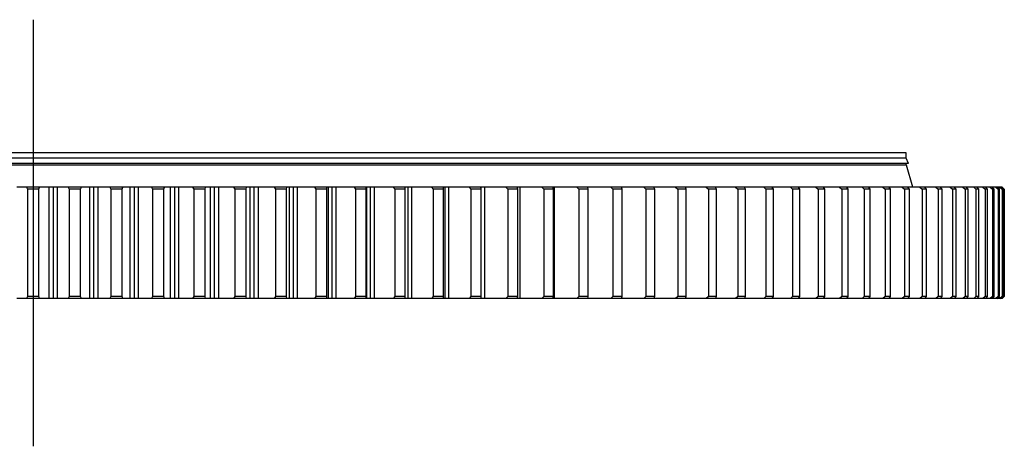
# Model space of a CAD drawing. Header units: millimetres. Extents: x -1931 to 17793, y -2289 to 13096.
# Tile 5 of 16: x 3224 to 5034, y 5269 to 6053. Entities that reach past the tile are written whole.
import ezdxf

# ---------------------------------------------------------------- set-up
doc = ezdxf.new("R2010")
doc.units = ezdxf.units.MM
doc.header["$LTSCALE"] = 50

msp = doc.modelspace()

# ---------------------------------------------------------------- linework, layer by layer
at = {"lineweight": 25}
msp.add_line((3248.4, 6052.9), (3248.4, 5269.2), dxfattribs=at)
at = {"color": 7, "linetype": 'Continuous', "lineweight": 25}
for p, q in [((4853.4, 5808.5), (1643.4, 5808.5)), ((4853.4, 5798.5), (1643.4, 5798.5)), ((4853.4, 5798.3), (1643.4, 5798.3)), ((4845.9, 5798.3), (4845.9, 5798.5)), ((4853.4, 5798.5), (4853.4, 5808.5)), ((4857.9, 5789), (4853.4, 5798.3)), ((4857.9, 5789), (1638.9, 5789)), ((4854.1, 5785.5), (1642.6, 5785.5)), ((4853.4, 5785.5), (4853.4, 5789)), ((4865.6, 5745.5), (4854.1, 5785.5)), ((3236.4, 5745.5), (3218.7, 5745.5)), ((3236.4, 5745.5), (3237.9, 5741.5)), ((3260.4, 5745.5), (3236.4, 5745.5)), ((3237.9, 5741.5), (3237.9, 5544.5)), ((3258.9, 5741.5), (3237.9, 5741.5)), ((3258.9, 5741.5), (3260.4, 5745.5)), ((3258.9, 5544.5), (3258.9, 5741.5)), ((3278.1, 5745.5), (3260.4, 5745.5)), ((3278.1, 5540.5), (3278.1, 5745.5)), ((3285.7, 5745.5), (3278.1, 5745.5)), ((3285.7, 5540.5), (3285.7, 5745.5)), ((3293.3, 5745.5), (3285.7, 5745.5)), ((3293.3, 5540.5), (3293.3, 5745.5)), ((3313, 5745.5), (3293.3, 5745.5)), ((3313, 5745.5), (3314.7, 5741.5)), ((3337.1, 5745.5), (3313, 5745.5)), ((3314.7, 5741.5), (3314.7, 5544.5)), ((3335.7, 5741.5), (3314.7, 5741.5)), ((3335.7, 5741.5), (3337.1, 5745.5)), ((3335.7, 5544.5), (3335.7, 5741.5)), ((3352.7, 5745.5), (3337.1, 5745.5)), ((3352.7, 5540.5), (3352.7, 5745.5)), ((3360.3, 5745.5), (3352.7, 5745.5)), ((3360.3, 5540.5), (3360.3, 5745.5)), ((3367.9, 5745.5), (3360.3, 5745.5)), ((3367.9, 5540.5), (3367.9, 5745.5)), ((3389.6, 5745.5), (3367.9, 5745.5)), ((3389.6, 5745.5), (3391.4, 5741.5)), ((3413.5, 5745.5), (3389.6, 5745.5)), ((3391.4, 5741.5), (3391.4, 5544.5)), ((3412.4, 5741.5), (3391.4, 5741.5)), ((3412.4, 5741.5), (3413.5, 5745.5)), ((3412.4, 5544.5), (3412.4, 5741.5)), ((3427.1, 5745.5), (3413.5, 5745.5)), ((3427.1, 5540.5), (3427.1, 5745.5)), ((3434.6, 5745.5), (3427.1, 5745.5)), ((3434.6, 5540.5), (3434.6, 5745.5)), ((3442.2, 5745.5), (3434.6, 5745.5)), ((3442.2, 5540.5), (3442.2, 5745.5)), ((3465.8, 5745.5), (3442.2, 5745.5)), ((3465.8, 5745.5), (3467.8, 5741.5)), ((3489.7, 5745.5), (3465.8, 5745.5)), ((3467.8, 5741.5), (3467.8, 5544.5)), ((3488.7, 5741.5), (3467.8, 5741.5)), ((3488.7, 5741.5), (3489.7, 5745.5)), ((3488.7, 5544.5), (3488.7, 5741.5)), ((3501.1, 5745.5), (3489.7, 5745.5)), ((3501.1, 5540.5), (3501.1, 5745.5)), ((3508.7, 5745.5), (3501.1, 5745.5)), ((3508.7, 5540.5), (3508.7, 5745.5)), ((3516.2, 5745.5), (3508.7, 5745.5)), ((3516.2, 5540.5), (3516.2, 5745.5)), ((3541.7, 5745.5), (3516.2, 5745.5)), ((3541.7, 5745.5), (3543.9, 5741.5)), ((3565.4, 5745.5), (3541.7, 5745.5)), ((3543.9, 5741.5), (3543.9, 5544.5)), ((3564.6, 5741.5), (3543.9, 5741.5)), ((3564.6, 5741.5), (3565.4, 5745.5)), ((3564.6, 5544.5), (3564.6, 5741.5)), ((3574.7, 5745.5), (3565.4, 5745.5)), ((3574.7, 5540.5), (3574.7, 5745.5)), ((3582.2, 5745.5), (3574.7, 5745.5)), ((3582.2, 5540.5), (3582.2, 5745.5)), ((3589.6, 5745.5), (3582.2, 5745.5)), ((3589.6, 5540.5), (3589.6, 5745.5)), ((3617.1, 5745.5), (3589.6, 5745.5)), ((3617.1, 5745.5), (3619.4, 5741.5)), ((3640.5, 5745.5), (3617.1, 5745.5)), ((3619.4, 5741.5), (3619.4, 5544.5)), ((3639.9, 5741.5), (3619.4, 5741.5)), ((3639.9, 5741.5), (3640.5, 5745.5)), ((3639.9, 5544.5), (3639.9, 5741.5)), ((3647.7, 5745.5), (3640.5, 5745.5)), ((3647.7, 5540.5), (3647.7, 5745.5)), ((3655.1, 5745.5), (3647.7, 5745.5)), ((3655.1, 5540.5), (3655.1, 5745.5)), ((3662.5, 5745.5), (3655.1, 5745.5)), ((3662.5, 5540.5), (3662.5, 5745.5)), ((3691.7, 5745.5), (3662.5, 5745.5)), ((3691.7, 5745.5), (3694.2, 5741.5)), ((3715, 5745.5), (3691.7, 5745.5)), ((3694.2, 5741.5), (3694.2, 5544.5)), ((3714.5, 5741.5), (3694.2, 5741.5)), ((3714.5, 5741.5), (3715, 5745.5)), ((3714.5, 5544.5), (3714.5, 5741.5)), ((3720, 5745.5), (3715, 5745.5)), ((3720, 5540.5), (3720, 5745.5)), ((3727.3, 5745.5), (3720, 5745.5)), ((3727.3, 5540.5), (3727.3, 5745.5)), ((3734.6, 5745.5), (3727.3, 5745.5)), ((3734.6, 5540.5), (3734.6, 5745.5)), ((3765.5, 5745.5), (3734.6, 5745.5)), ((3765.5, 5745.5), (3768.1, 5741.5)), ((3788.5, 5745.5), (3765.5, 5745.5)), ((3768.1, 5741.5), (3768.1, 5544.5)), ((3788.3, 5741.5), (3768.1, 5741.5)), ((3788.3, 5741.5), (3788.5, 5745.5)), ((3788.3, 5544.5), (3788.3, 5741.5)), ((3791.3, 5745.5), (3788.5, 5745.5)), ((3791.3, 5540.5), (3791.3, 5745.5)), ((3798.5, 5745.5), (3791.3, 5745.5)), ((3798.5, 5540.5), (3798.5, 5745.5)), ((3805.7, 5745.5), (3798.5, 5745.5)), ((3805.7, 5540.5), (3805.7, 5745.5)), ((3838.4, 5745.5), (3805.7, 5745.5)), ((3838.4, 5745.5), (3841.2, 5741.5)), ((3861, 5745.5), (3838.4, 5745.5)), ((3841.2, 5741.5), (3841.2, 5544.5)), ((3861, 5741.5), (3841.2, 5741.5)), ((3861, 5741.5), (3861, 5745.5)), ((3861.7, 5745.5), (3861, 5745.5)), ((3861, 5544.5), (3861, 5741.5)), ((3861.7, 5540.5), (3861.7, 5745.5)), ((3868.8, 5745.5), (3861.7, 5745.5)), ((3868.8, 5540.5), (3868.8, 5745.5)), ((3875.9, 5745.5), (3868.8, 5745.5)), ((3875.9, 5540.5), (3875.9, 5745.5)), ((3910.2, 5745.5), (3875.9, 5745.5)), ((3910.2, 5745.5), (3913.1, 5741.5)), ((3932.4, 5745.5), (3910.2, 5745.5)), ((3913.1, 5741.5), (3913.1, 5544.5)), ((3932.6, 5741.5), (3913.1, 5741.5)), ((3932.6, 5741.5), (3932.4, 5745.5)), ((3937.9, 5745.5), (3932.4, 5745.5)), ((3932.6, 5544.5), (3932.6, 5741.5)), ((3937.9, 5540.5), (3937.9, 5745.5)), ((3944.9, 5745.5), (3937.9, 5745.5)), ((3944.9, 5540.5), (3944.9, 5745.5)), ((3980.7, 5745.5), (3944.9, 5745.5)), ((3980.7, 5745.5), (3983.8, 5741.5)), ((4002.6, 5745.5), (3980.7, 5745.5)), ((3983.8, 5741.5), (3983.8, 5544.5)), ((4002.9, 5741.5), (3983.8, 5741.5)), ((4002.9, 5741.5), (4002.6, 5745.5)), ((4005.7, 5745.5), (4002.6, 5745.5)), ((4002.9, 5544.5), (4002.9, 5741.5)), ((4005.7, 5540.5), (4005.7, 5745.5)), ((4012.6, 5745.5), (4005.7, 5745.5)), ((4012.6, 5540.5), (4012.6, 5745.5)), ((4049.9, 5745.5), (4012.6, 5745.5)), ((4049.9, 5745.5), (4053.1, 5741.5)), ((4071.3, 5745.5), (4049.9, 5745.5)), ((4053.1, 5741.5), (4053.1, 5544.5)), ((4071.8, 5741.5), (4053.1, 5741.5)), ((4071.8, 5741.5), (4071.3, 5745.5)), ((4072.2, 5745.5), (4071.3, 5745.5)), ((4071.8, 5544.5), (4071.8, 5741.5)), ((4072.2, 5540.5), (4072.2, 5745.5)), ((4078.9, 5745.5), (4072.2, 5745.5)), ((4078.9, 5540.5), (4078.9, 5745.5)), ((4117.6, 5745.5), (4078.9, 5745.5)), ((4117.6, 5745.5), (4120.9, 5741.5)), ((4138.5, 5745.5), (4117.6, 5745.5)), ((4120.9, 5741.5), (4120.9, 5544.5)), ((4139.2, 5741.5), (4120.9, 5741.5)), ((4139.2, 5741.5), (4138.5, 5745.5)), ((4143.6, 5745.5), (4138.5, 5745.5)), ((4139.2, 5544.5), (4139.2, 5741.5)), ((4143.6, 5540.5), (4143.6, 5745.5)), ((4183.7, 5745.5), (4143.6, 5745.5)), ((4183.7, 5745.5), (4187.1, 5741.5)), ((4204.1, 5745.5), (4183.7, 5745.5)), ((4187.1, 5741.5), (4187.1, 5544.5)), ((4205, 5741.5), (4187.1, 5741.5)), ((4205, 5741.5), (4204.1, 5745.5)), ((4206.7, 5745.5), (4204.1, 5745.5)), ((4205, 5544.5), (4205, 5741.5)), ((4206.7, 5540.5), (4206.7, 5745.5)), ((4248.1, 5745.5), (4206.7, 5745.5)), ((4248.1, 5745.5), (4251.6, 5741.5)), ((4267.9, 5745.5), (4248.1, 5745.5)), ((4251.6, 5741.5), (4251.6, 5544.5)), ((4269, 5741.5), (4251.6, 5741.5)), ((4269, 5741.5), (4267.9, 5745.5)), ((4268, 5745.5), (4267.9, 5745.5)), ((4268, 5745.3), (4268, 5745.5)), ((4310.6, 5745.5), (4268, 5745.5)), ((4269, 5544.5), (4269, 5741.5)), ((4310.6, 5745.5), (4314.2, 5741.5)), ((4329.8, 5745.5), (4310.6, 5745.5)), ((4314.2, 5741.5), (4314.2, 5544.5)), ((4331, 5741.5), (4314.2, 5741.5)), ((4331, 5741.5), (4329.8, 5745.5)), ((4371.2, 5745.5), (4330, 5745.5)), ((4331, 5544.5), (4331, 5741.5)), ((4371.2, 5745.5), (4374.9, 5741.5)), ((4389.7, 5745.5), (4371.2, 5745.5)), ((4374.9, 5741.5), (4374.9, 5544.5)), ((4391.1, 5741.5), (4374.9, 5741.5)), ((4391.1, 5741.5), (4389.7, 5745.5)), ((4429.6, 5745.5), (4389.9, 5745.5)), ((4391.1, 5544.5), (4391.1, 5741.5)), ((4429.6, 5745.5), (4433.4, 5741.5)), ((4447.5, 5745.5), (4429.6, 5745.5)), ((4433.4, 5741.5), (4433.4, 5544.5)), ((4449.1, 5741.5), (4433.4, 5741.5)), ((4449.1, 5741.5), (4447.5, 5745.5)), ((4485.9, 5745.5), (4447.7, 5745.5)), ((4449.1, 5544.5), (4449.1, 5741.5)), ((4485.9, 5745.5), (4489.8, 5741.5)), ((4503.1, 5745.5), (4485.9, 5745.5)), ((4489.8, 5741.5), (4489.8, 5544.5)), ((4504.9, 5741.5), (4489.8, 5741.5)), ((4504.9, 5741.5), (4503.1, 5745.5)), ((4539.9, 5745.5), (4503.3, 5745.5)), ((4504.9, 5544.5), (4504.9, 5741.5)), ((4539.9, 5745.5), (4543.9, 5741.5)), ((4556.4, 5745.5), (4539.9, 5745.5)), ((4543.9, 5741.5), (4543.9, 5544.5)), ((4558.3, 5741.5), (4543.9, 5741.5)), ((4558.3, 5741.5), (4556.4, 5745.5)), ((4591.5, 5745.5), (4556.7, 5745.5)), ((4558.3, 5544.5), (4558.3, 5741.5)), ((4591.5, 5745.5), (4595.5, 5741.5)), ((4607.2, 5745.5), (4591.5, 5745.5)), ((4595.5, 5741.5), (4595.5, 5544.5)), ((4609.3, 5741.5), (4595.5, 5741.5)), ((4609.3, 5741.5), (4607.2, 5745.5)), ((4640.6, 5745.5), (4607.5, 5745.5)), ((4609.3, 5544.5), (4609.3, 5741.5)), ((4640.6, 5745.5), (4644.7, 5741.5)), ((4655.5, 5745.5), (4640.6, 5745.5)), ((4644.7, 5741.5), (4644.7, 5544.5)), ((4657.7, 5741.5), (4644.7, 5741.5)), ((4657.7, 5741.5), (4655.5, 5745.5)), ((4687.2, 5745.5), (4655.7, 5745.5)), ((4657.7, 5544.5), (4657.7, 5741.5)), ((4687.2, 5745.5), (4691.3, 5741.5)), ((4701.2, 5745.5), (4687.2, 5745.5)), ((4691.3, 5741.5), (4691.3, 5544.5)), ((4703.6, 5741.5), (4691.3, 5741.5)), ((4703.6, 5741.5), (4701.2, 5745.5)), ((4731, 5745.5), (4701.4, 5745.5)), ((4703.6, 5544.5), (4703.6, 5741.5)), ((4731, 5745.5), (4735.2, 5741.5)), ((4744.2, 5745.5), (4731, 5745.5)), ((4735.2, 5741.5), (4735.2, 5544.5)), ((4746.8, 5741.5), (4735.2, 5741.5)), ((4746.8, 5741.5), (4744.2, 5745.5)), ((4772.2, 5745.5), (4744.4, 5745.5)), ((4746.8, 5544.5), (4746.8, 5741.5)), ((4772.2, 5745.5), (4776.4, 5741.5)), ((4784.5, 5745.5), (4772.2, 5745.5)), ((4776.4, 5741.5), (4776.4, 5544.5)), ((4787.2, 5741.5), (4776.4, 5741.5)), ((4787.2, 5741.5), (4784.5, 5745.5)), ((4810.5, 5745.5), (4784.7, 5745.5)), ((4787.2, 5544.5), (4787.2, 5741.5)), ((4810.5, 5745.5), (4814.7, 5741.5)), ((4821.9, 5745.5), (4810.5, 5745.5)), ((4814.7, 5741.5), (4814.7, 5544.5)), ((4824.7, 5741.5), (4814.7, 5741.5)), ((4824.7, 5741.5), (4821.9, 5745.5)), ((4845.9, 5745.5), (4822.1, 5745.5)), ((4824.7, 5544.5), (4824.7, 5741.5)), ((4845.9, 5745.5), (4850.2, 5741.5)), ((4856.4, 5745.5), (4845.9, 5745.5)), ((4850.2, 5741.5), (4850.2, 5544.5)), ((4859.3, 5741.5), (4850.2, 5741.5)), ((4859.3, 5741.5), (4856.4, 5745.5)), ((4878.3, 5745.5), (4856.7, 5745.5)), ((4859.3, 5544.5), (4859.3, 5741.5)), ((4878.3, 5745.5), (4882.6, 5741.5)), ((4887.9, 5745.5), (4878.3, 5745.5)), ((4882.6, 5741.5), (4882.6, 5544.5)), ((4891, 5741.5), (4882.6, 5741.5)), ((4891, 5741.5), (4887.9, 5745.5)), ((4907.8, 5745.5), (4888.1, 5745.5)), ((4891, 5544.5), (4891, 5741.5)), ((4907.8, 5745.5), (4912.1, 5741.5)), ((4916.4, 5745.5), (4907.8, 5745.5)), ((4912.1, 5741.5), (4912.1, 5544.5)), ((4919.6, 5741.5), (4912.1, 5741.5)), ((4919.6, 5741.5), (4916.4, 5745.5)), ((4934.1, 5745.5), (4916.6, 5745.5)), ((4919.6, 5544.5), (4919.6, 5741.5)), ((4934.1, 5745.5), (4938.4, 5741.5)), ((4941.8, 5745.5), (4934.1, 5745.5)), ((4938.4, 5741.5), (4938.4, 5544.5)), ((4945.1, 5741.5), (4938.4, 5741.5)), ((4945.1, 5741.5), (4941.8, 5745.5)), ((4957.4, 5745.5), (4941.9, 5745.5)), ((4945.1, 5544.5), (4945.1, 5741.5)), ((4957.4, 5745.5), (4961.7, 5741.5)), ((4964, 5745.5), (4957.4, 5745.5)), ((4961.7, 5741.5), (4961.7, 5544.5)), ((4967.5, 5741.5), (4961.7, 5741.5)), ((4967.5, 5741.5), (4964, 5745.5)), ((4977.5, 5745.5), (4964.4, 5745.5)), ((4967.5, 5544.5), (4967.5, 5741.5)), ((4977.5, 5745.5), (4981.7, 5741.5)), ((4983.1, 5745.5), (4977.5, 5745.5)), ((4981.7, 5741.5), (4981.7, 5544.5)), ((4986.7, 5741.5), (4981.7, 5741.5)), ((4986.7, 5741.5), (4983.1, 5745.5)), ((4994.3, 5745.5), (4983.4, 5745.5)), ((4986.7, 5544.5), (4986.7, 5741.5)), ((4994.3, 5745.5), (4998.6, 5741.5)), ((4999, 5745.5), (4994.3, 5745.5)), ((4998.6, 5741.5), (4998.6, 5544.5)), ((5002.6, 5741.5), (4998.6, 5741.5)), ((5002.6, 5741.5), (4999, 5745.5)), ((5008, 5745.5), (4999.1, 5745.5)), ((5002.6, 5544.5), (5002.6, 5741.5)), ((5008, 5745.5), (5012.2, 5741.5)), ((5011.6, 5745.5), (5008, 5745.5)), ((5015.3, 5741.5), (5011.6, 5745.5)), ((5018.4, 5745.5), (5011.8, 5745.5)), ((5012.2, 5741.5), (5012.2, 5544.5)), ((5015.3, 5741.5), (5012.2, 5741.5)), ((5015.3, 5544.5), (5015.3, 5741.5)), ((5018.4, 5745.5), (5022.5, 5741.5)), ((5020.9, 5745.5), (5018.4, 5745.5)), ((5024.8, 5741.5), (5020.9, 5745.5)), ((5025.5, 5745.5), (5021.3, 5745.5)), ((5022.5, 5741.5), (5022.5, 5544.5)), ((5024.8, 5741.5), (5022.5, 5741.5)), ((5024.8, 5544.5), (5024.8, 5741.5)), ((5025.5, 5745.5), (5029.6, 5741.5)), ((5027, 5745.5), (5025.5, 5745.5)), ((5030.9, 5741.5), (5027, 5745.5)), ((5029.3, 5745.5), (5027.2, 5745.5)), ((5029.3, 5745.5), (5033.3, 5741.5)), ((5029.8, 5745.5), (5029.3, 5745.5)), ((5029.6, 5741.5), (5029.6, 5544.5)), ((5030.9, 5741.5), (5029.6, 5741.5)), ((5033.8, 5741.5), (5029.8, 5745.5)), ((5030.9, 5544.5), (5030.9, 5741.5)), ((5033.3, 5741.5), (5033.3, 5544.5)), ((5033.8, 5741.5), (5033.3, 5741.5)), ((5033.8, 5544.5), (5033.8, 5741.5)), ((3236.4, 5540.5), (3218.7, 5540.5)), ((3237.9, 5544.5), (3236.4, 5540.5)), ((3260.4, 5540.5), (3236.4, 5540.5)), ((3258.9, 5544.5), (3237.9, 5544.5)), ((3260.4, 5540.5), (3258.9, 5544.5)), ((3278.1, 5540.5), (3260.4, 5540.5)), ((3285.7, 5540.5), (3278.1, 5540.5)), ((3293.3, 5540.5), (3285.7, 5540.5)), ((3313, 5540.5), (3293.3, 5540.5)), ((3314.7, 5544.5), (3313, 5540.5)), ((3337.1, 5540.5), (3313, 5540.5)), ((3335.7, 5544.5), (3314.7, 5544.5)), ((3337.1, 5540.5), (3335.7, 5544.5)), ((3352.7, 5540.5), (3337.1, 5540.5)), ((3360.3, 5540.5), (3352.7, 5540.5)), ((3367.9, 5540.5), (3360.3, 5540.5)), ((3389.6, 5540.5), (3367.9, 5540.5)), ((3391.4, 5544.5), (3389.6, 5540.5)), ((3413.5, 5540.5), (3389.6, 5540.5)), ((3412.4, 5544.5), (3391.4, 5544.5)), ((3413.5, 5540.5), (3412.4, 5544.5)), ((3427.1, 5540.5), (3413.5, 5540.5)), ((3434.6, 5540.5), (3427.1, 5540.5)), ((3442.2, 5540.5), (3434.6, 5540.5)), ((3465.8, 5540.5), (3442.2, 5540.5)), ((3467.8, 5544.5), (3465.8, 5540.5)), ((3489.7, 5540.5), (3465.8, 5540.5)), ((3488.7, 5544.5), (3467.8, 5544.5)), ((3489.7, 5540.5), (3488.7, 5544.5)), ((3501.1, 5540.5), (3489.7, 5540.5)), ((3508.7, 5540.5), (3501.1, 5540.5)), ((3516.2, 5540.5), (3508.7, 5540.5)), ((3541.7, 5540.5), (3516.2, 5540.5)), ((3543.9, 5544.5), (3541.7, 5540.5)), ((3565.4, 5540.5), (3541.7, 5540.5)), ((3564.6, 5544.5), (3543.9, 5544.5)), ((3565.4, 5540.5), (3564.6, 5544.5)), ((3574.7, 5540.5), (3565.4, 5540.5)), ((3582.2, 5540.5), (3574.7, 5540.5)), ((3589.6, 5540.5), (3582.2, 5540.5)), ((3617.1, 5540.5), (3589.6, 5540.5)), ((3619.4, 5544.5), (3617.1, 5540.5)), ((3640.5, 5540.5), (3617.1, 5540.5)), ((3639.9, 5544.5), (3619.4, 5544.5)), ((3640.5, 5540.5), (3639.9, 5544.5)), ((3647.7, 5540.5), (3640.5, 5540.5)), ((3655.1, 5540.5), (3647.7, 5540.5)), ((3662.5, 5540.5), (3655.1, 5540.5)), ((3691.7, 5540.5), (3662.5, 5540.5)), ((3694.2, 5544.5), (3691.7, 5540.5)), ((3715, 5540.5), (3691.7, 5540.5)), ((3714.5, 5544.5), (3694.2, 5544.5)), ((3715, 5540.5), (3714.5, 5544.5)), ((3720, 5540.5), (3715, 5540.5)), ((3727.3, 5540.5), (3720, 5540.5)), ((3734.6, 5540.5), (3727.3, 5540.5)), ((3765.5, 5540.5), (3734.6, 5540.5)), ((3768.1, 5544.5), (3765.5, 5540.5)), ((3788.5, 5540.5), (3765.5, 5540.5)), ((3788.3, 5544.5), (3768.1, 5544.5)), ((3788.5, 5540.5), (3788.3, 5544.5)), ((3791.3, 5540.5), (3788.5, 5540.5)), ((3798.5, 5540.5), (3791.3, 5540.5)), ((3805.7, 5540.5), (3798.5, 5540.5)), ((3838.4, 5540.5), (3805.7, 5540.5)), ((3841.2, 5544.5), (3838.4, 5540.5)), ((3861, 5540.5), (3838.4, 5540.5)), ((3861, 5544.5), (3841.2, 5544.5)), ((3861, 5540.5), (3861, 5544.5)), ((3861.7, 5540.5), (3861, 5540.5)), ((3868.8, 5540.5), (3861.7, 5540.5)), ((3875.9, 5540.5), (3868.8, 5540.5)), ((3910.2, 5540.5), (3875.9, 5540.5)), ((3913.1, 5544.5), (3910.2, 5540.5)), ((3932.4, 5540.5), (3910.2, 5540.5)), ((3932.6, 5544.5), (3913.1, 5544.5)), ((3932.4, 5540.5), (3932.6, 5544.5)), ((3937.9, 5540.5), (3932.4, 5540.5)), ((3944.9, 5540.5), (3937.9, 5540.5)), ((3980.7, 5540.5), (3944.9, 5540.5)), ((3983.8, 5544.5), (3980.7, 5540.5)), ((4002.6, 5540.5), (3980.7, 5540.5)), ((4002.9, 5544.5), (3983.8, 5544.5)), ((4002.6, 5540.5), (4002.9, 5544.5)), ((4005.7, 5540.5), (4002.6, 5540.5)), ((4012.6, 5540.5), (4005.7, 5540.5)), ((4049.9, 5540.5), (4012.6, 5540.5)), ((4053.1, 5544.5), (4049.9, 5540.5)), ((4071.3, 5540.5), (4049.9, 5540.5)), ((4071.8, 5544.5), (4053.1, 5544.5)), ((4071.3, 5540.5), (4071.8, 5544.5)), ((4072.2, 5540.5), (4071.3, 5540.5)), ((4078.9, 5540.5), (4072.2, 5540.5)), ((4117.6, 5540.5), (4078.9, 5540.5)), ((4120.9, 5544.5), (4117.6, 5540.5)), ((4138.5, 5540.5), (4117.6, 5540.5)), ((4139.2, 5544.5), (4120.9, 5544.5)), ((4138.5, 5540.5), (4139.2, 5544.5)), ((4143.6, 5540.5), (4138.5, 5540.5)), ((4183.7, 5540.5), (4143.6, 5540.5)), ((4187.1, 5544.5), (4183.7, 5540.5)), ((4204.1, 5540.5), (4183.7, 5540.5)), ((4205, 5544.5), (4187.1, 5544.5)), ((4204.1, 5540.5), (4205, 5544.5)), ((4206.7, 5540.5), (4204.1, 5540.5)), ((4248.1, 5540.5), (4206.7, 5540.5)), ((4251.6, 5544.5), (4248.1, 5540.5)), ((4267.9, 5540.5), (4248.1, 5540.5)), ((4269, 5544.5), (4251.6, 5544.5)), ((4267.9, 5540.5), (4269, 5544.5)), ((4268, 5540.5), (4267.9, 5540.5)), ((4268, 5540.5), (4268, 5540.8)), ((4310.6, 5540.5), (4268, 5540.5)), ((4314.2, 5544.5), (4310.6, 5540.5)), ((4329.8, 5540.5), (4310.6, 5540.5)), ((4331, 5544.5), (4314.2, 5544.5)), ((4329.8, 5540.5), (4331, 5544.5)), ((4371.2, 5540.5), (4330, 5540.5)), ((4374.9, 5544.5), (4371.2, 5540.5)), ((4389.7, 5540.5), (4371.2, 5540.5)), ((4391.1, 5544.5), (4374.9, 5544.5)), ((4389.7, 5540.5), (4391.1, 5544.5)), ((4429.6, 5540.5), (4389.9, 5540.5)), ((4433.4, 5544.5), (4429.6, 5540.5)), ((4447.5, 5540.5), (4429.6, 5540.5)), ((4449.1, 5544.5), (4433.4, 5544.5)), ((4447.5, 5540.5), (4449.1, 5544.5)), ((4485.9, 5540.5), (4447.7, 5540.5)), ((4489.8, 5544.5), (4485.9, 5540.5)), ((4503.1, 5540.5), (4485.9, 5540.5)), ((4504.9, 5544.5), (4489.8, 5544.5)), ((4503.1, 5540.5), (4504.9, 5544.5)), ((4539.9, 5540.5), (4503.3, 5540.5)), ((4543.9, 5544.5), (4539.9, 5540.5)), ((4556.4, 5540.5), (4539.9, 5540.5)), ((4558.3, 5544.5), (4543.9, 5544.5)), ((4556.4, 5540.5), (4558.3, 5544.5)), ((4591.5, 5540.5), (4556.7, 5540.5)), ((4595.5, 5544.5), (4591.5, 5540.5)), ((4607.2, 5540.5), (4591.5, 5540.5)), ((4609.3, 5544.5), (4595.5, 5544.5)), ((4607.2, 5540.5), (4609.3, 5544.5)), ((4640.6, 5540.5), (4607.5, 5540.5)), ((4644.7, 5544.5), (4640.6, 5540.5)), ((4655.5, 5540.5), (4640.6, 5540.5)), ((4657.7, 5544.5), (4644.7, 5544.5)), ((4655.5, 5540.5), (4657.7, 5544.5)), ((4687.2, 5540.5), (4655.7, 5540.5)), ((4691.3, 5544.5), (4687.2, 5540.5)), ((4701.2, 5540.5), (4687.2, 5540.5)), ((4703.6, 5544.5), (4691.3, 5544.5)), ((4701.2, 5540.5), (4703.6, 5544.5)), ((4731, 5540.5), (4701.4, 5540.5)), ((4735.2, 5544.5), (4731, 5540.5)), ((4744.2, 5540.5), (4731, 5540.5)), ((4746.8, 5544.5), (4735.2, 5544.5)), ((4744.2, 5540.5), (4746.8, 5544.5)), ((4772.2, 5540.5), (4744.4, 5540.5)), ((4776.4, 5544.5), (4772.2, 5540.5)), ((4784.5, 5540.5), (4772.2, 5540.5)), ((4787.2, 5544.5), (4776.4, 5544.5)), ((4784.5, 5540.5), (4787.2, 5544.5)), ((4810.5, 5540.5), (4784.7, 5540.5)), ((4814.7, 5544.5), (4810.5, 5540.5)), ((4821.9, 5540.5), (4810.5, 5540.5)), ((4824.7, 5544.5), (4814.7, 5544.5)), ((4821.9, 5540.5), (4824.7, 5544.5)), ((4845.9, 5540.5), (4822.1, 5540.5)), ((4850.2, 5544.5), (4845.9, 5540.5)), ((4856.4, 5540.5), (4845.9, 5540.5)), ((4859.3, 5544.5), (4850.2, 5544.5)), ((4856.4, 5540.5), (4859.3, 5544.5)), ((4878.3, 5540.5), (4856.9, 5540.5)), ((4882.6, 5544.5), (4878.3, 5540.5)), ((4887.9, 5540.5), (4878.3, 5540.5)), ((4891, 5544.5), (4882.6, 5544.5)), ((4887.9, 5540.5), (4891, 5544.5)), ((4907.8, 5540.5), (4888.1, 5540.5)), ((4912.1, 5544.5), (4907.8, 5540.5)), ((4916.4, 5540.5), (4907.8, 5540.5)), ((4919.6, 5544.5), (4912.1, 5544.5)), ((4916.4, 5540.5), (4919.6, 5544.5)), ((4934.1, 5540.5), (4916.6, 5540.5)), ((4938.4, 5544.5), (4934.1, 5540.5)), ((4941.8, 5540.5), (4934.1, 5540.5)), ((4945.1, 5544.5), (4938.4, 5544.5)), ((4941.8, 5540.5), (4945.1, 5544.5)), ((4957.4, 5540.5), (4941.9, 5540.5)), ((4961.7, 5544.5), (4957.4, 5540.5)), ((4964, 5540.5), (4957.4, 5540.5)), ((4967.5, 5544.5), (4961.7, 5544.5)), ((4964, 5540.5), (4967.5, 5544.5)), ((4977.5, 5540.5), (4964.4, 5540.5)), ((4981.7, 5544.5), (4977.5, 5540.5)), ((4983.1, 5540.5), (4977.5, 5540.5)), ((4986.7, 5544.5), (4981.7, 5544.5)), ((4983.1, 5540.5), (4986.7, 5544.5)), ((4994.3, 5540.5), (4983.4, 5540.5)), ((4998.6, 5544.5), (4994.3, 5540.5)), ((4999, 5540.5), (4994.3, 5540.5)), ((5002.6, 5544.5), (4998.6, 5544.5)), ((4999, 5540.5), (5002.6, 5544.5)), ((5008, 5540.5), (4999.1, 5540.5)), ((5012.2, 5544.5), (5008, 5540.5)), ((5011.6, 5540.5), (5008, 5540.5)), ((5011.6, 5540.5), (5015.3, 5544.5)), ((5018.4, 5540.5), (5011.8, 5540.5)), ((5015.3, 5544.5), (5012.2, 5544.5)), ((5022.5, 5544.5), (5018.4, 5540.5)), ((5020.9, 5540.5), (5018.4, 5540.5)), ((5020.9, 5540.5), (5024.8, 5544.5)), ((5025.5, 5540.5), (5021.3, 5540.5)), ((5024.8, 5544.5), (5022.5, 5544.5)), ((5029.6, 5544.5), (5025.5, 5540.5)), ((5027, 5540.5), (5025.5, 5540.5)), ((5027, 5540.5), (5030.9, 5544.5)), ((5029.3, 5540.5), (5027.2, 5540.5)), ((5033.3, 5544.5), (5029.3, 5540.5)), ((5029.8, 5540.5), (5029.3, 5540.5)), ((5030.9, 5544.5), (5029.6, 5544.5)), ((5029.8, 5540.5), (5033.8, 5544.5)), ((5033.8, 5544.5), (5033.3, 5544.5))]:
    msp.add_line(p, q, dxfattribs=at)

doc.saveas('drawing.dxf')
